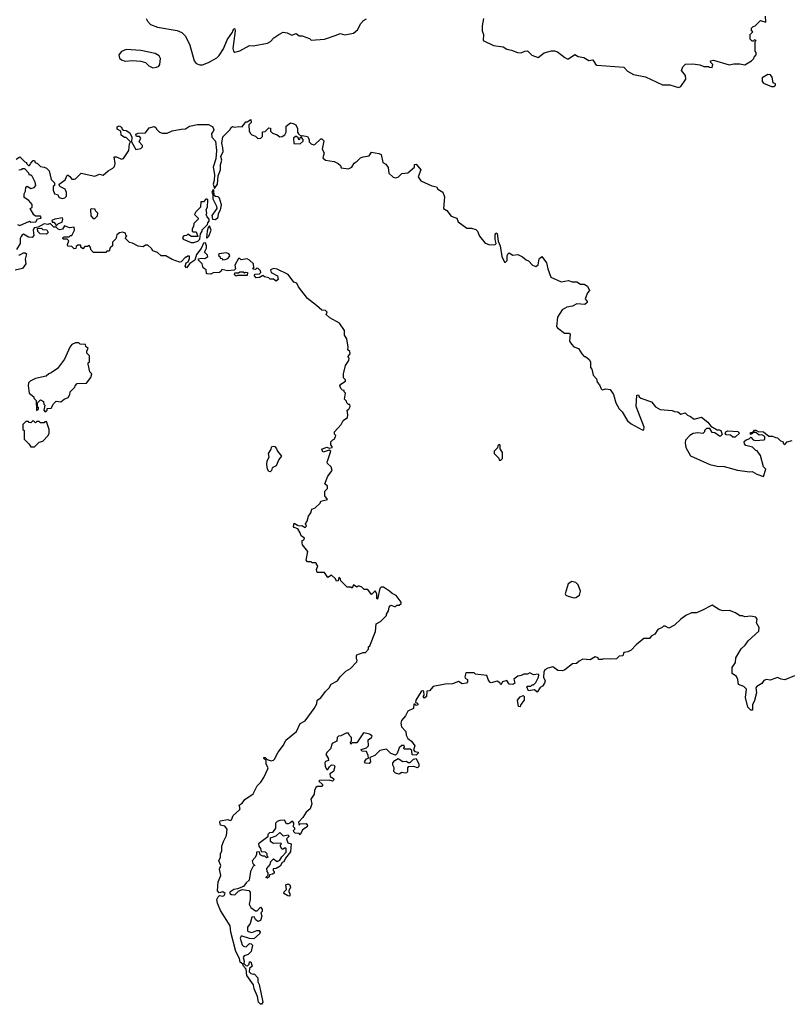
# Model space of a CAD drawing. Extents: x 2604950 to 2749250, y 940531 to 1028284.
# Tile 203 of 220: x 2681943 to 2688305, y 1014737 to 1022886. Entities that reach past the tile are written whole.
import ezdxf

# ---------------------------------------------------------------- set-up
doc = ezdxf.new("R2010")
doc.units = 0

msp = doc.modelspace()

# ---------------------------------------------------------------- linework, layer by layer
at = {"layer": '0CON05XD'}
for points in [[(2682991.2, 1022895), (2683000, 1022875), (2683026.4, 1022846.4), (2683085, 1022823.3), (2683246.7, 1022796.7), (2683285, 1022780), (2683315, 1022750), (2683352.5, 1022675), (2683387.5, 1022545), (2683405, 1022522.5), (2683435, 1022513.3), (2683455, 1022513.3), (2683505, 1022533.3), (2683575, 1022571.2), (2683595, 1022590.8), (2683628.9, 1022645), (2683661.5, 1022718.5), (2683705.8, 1022784.2), (2683715, 1022813.3), (2683725, 1022810), (2683727.5, 1022795), (2683707.9, 1022647.9), (2683713.8, 1022625), (2683725, 1022618.8), (2683765, 1022628.8), (2683845, 1022673.3), (2683875, 1022668.8), (2683995, 1022691.2), (2684020, 1022705), (2684047.5, 1022735), (2684087.5, 1022765), (2684125, 1022783.3), (2684156.4, 1022776.4), (2684195, 1022757.5), (2684231.7, 1022771.7), (2684255, 1022752.5), (2684281.7, 1022751.7), (2684341.7, 1022731.7), (2684355, 1022717.5), (2684465, 1022724.5), (2684562.2, 1022757.8), (2684595, 1022772.5), (2684635, 1022761.4), (2684706.7, 1022775), (2684738.8, 1022801.2), (2684765.9, 1022854.1), (2684789.5, 1022880.5), (2684815, 1022893.8)], [(2685781.2, 1022895), (2685770, 1022835), (2685770, 1022795), (2685782.5, 1022765), (2685780, 1022715), (2685865, 1022672), (2685945, 1022662.5), (2685975, 1022642), (2686013.9, 1022633.9), (2686063.6, 1022613.6), (2686095, 1022612.5), (2686123, 1022627), (2686145, 1022630), (2686183, 1022593), (2686235, 1022572.5), (2686285, 1022613.3), (2686345, 1022630), (2686369.3, 1022629.3), (2686395, 1022620), (2686455, 1022572.5), (2686475, 1022563.3), (2686485, 1022563.3), (2686539.3, 1022599.3), (2686565, 1022582.5), (2686612.5, 1022572.5), (2686655, 1022547.5), (2686687.5, 1022555), (2686709.5, 1022519.5), (2686721.2, 1022511.2), (2686943, 1022493), (2686975, 1022460), (2687025, 1022433.8), (2687123.9, 1022413.9), (2687265, 1022346.7), (2687325, 1022346.7), (2687395.8, 1022324.2), (2687415, 1022333.8), (2687458, 1022395), (2687453.8, 1022425), (2687420, 1022465), (2687433, 1022497), (2687453, 1022517), (2687515, 1022520), (2687571.7, 1022511.7), (2687605, 1022500), (2687645, 1022500), (2687653, 1022493), (2687675, 1022490), (2687680, 1022515), (2687663, 1022533), (2687660, 1022545), (2687685, 1022552.5), (2687815, 1022512.5), (2687855, 1022520), (2687905, 1022520), (2687945, 1022512.5), (2688000, 1022545), (2688020, 1022565), (2688023, 1022577), (2688040, 1022595), (2688040, 1022615), (2688030, 1022625), (2688030, 1022705), (2688040, 1022715), (2688025, 1022720), (2688015, 1022710), (2688005, 1022710), (2687990, 1022725), (2687990, 1022765), (2688010, 1022785), (2688000, 1022795), (2688000, 1022815), (2688015, 1022830), (2688030, 1022835), (2688075, 1022880), (2688120, 1022865), (2688116.7, 1022915)], [(2683045, 1022487.5), (2683075, 1022492.5), (2683095, 1022502.5), (2683102.5, 1022515), (2683107.5, 1022565), (2683096.4, 1022586.4), (2683065, 1022607.5), (2682945, 1022632.5), (2682825, 1022640), (2682785, 1022622.5), (2682763.6, 1022596.4), (2682769.3, 1022569.3), (2682785, 1022553.3), (2682815, 1022543.8), (2682875, 1022550), (2682945, 1022543.3), (2682985, 1022532.5), (2683012.5, 1022505), (2683045, 1022487.5)], [(2688185, 1022333.3), (2688200, 1022345), (2688200, 1022355), (2688180, 1022365), (2688171.7, 1022411.7), (2688158.8, 1022428.8), (2688135, 1022432.5), (2688090, 1022405), (2688087.5, 1022375), (2688100.7, 1022360.7), (2688165, 1022333.3), (2688185, 1022333.3)], [(2681915, 1021733.3), (2681945, 1021750), (2681985, 1021710), (2682000, 1021705), (2682000, 1021695), (2682015, 1021680), (2682025, 1021680), (2682035, 1021700), (2682055, 1021720), (2682065, 1021720), (2682070, 1021705), (2682090, 1021695), (2682115, 1021670), (2682147, 1021667), (2682165, 1021657.5), (2682186.7, 1021635), (2682203, 1021563), (2682230, 1021535), (2682230, 1021515), (2682220, 1021505), (2682220, 1021475), (2682230, 1021445), (2682255, 1021440), (2682270, 1021415), (2682295, 1021407.5), (2682317, 1021413), (2682330, 1021425), (2682330, 1021455), (2682320, 1021485), (2682281.7, 1021501.7), (2682271.7, 1021511.7), (2682270, 1021525), (2682319.3, 1021560.7), (2682335, 1021600), (2682345, 1021600), (2682359.3, 1021589.3), (2682375, 1021567.5), (2682395, 1021566.2), (2682405, 1021568.8), (2682453.3, 1021616.7), (2682565, 1021592.5), (2682605, 1021607.5), (2682635, 1021600), (2682675, 1021636.7), (2682713.6, 1021656.4), (2682728.3, 1021671.7), (2682732.5, 1021695), (2682725, 1021750), (2682745, 1021750), (2682785, 1021733.3), (2682803, 1021737), (2682845.9, 1021804.1), (2682850.7, 1021859.3), (2682860, 1021875), (2682825, 1021910), (2682811.7, 1021911.7), (2682781.7, 1021931.7), (2682780, 1021965), (2682750.7, 1021980.7), (2682750, 1022000), (2682767, 1022007), (2682786.7, 1021996.7), (2682791.7, 1021981.7), (2682802.5, 1021972.5), (2682825, 1021970), (2682855, 1021950), (2682872.5, 1021915), (2682867.5, 1021875), (2682905, 1021812.5), (2682945, 1021820), (2682960, 1021835), (2682960, 1021845), (2682933.3, 1021875), (2682947, 1021907), (2682935, 1021920), (2682910.7, 1021920.7), (2682905, 1021940), (2682925, 1021947.5), (2682985, 1021950), (2683015, 1021992.5), (2683055, 1022002.5), (2683070, 1021995), (2683075, 1021980), (2683100, 1021955), (2683125, 1021947.5), (2683165, 1021947.5), (2683205, 1021966.7), (2683278.3, 1021981.7), (2683315, 1021982.5), (2683350, 1022005), (2683415, 1022020), (2683505, 1022020), (2683535, 1022002.5), (2683545, 1021992.5), (2683548.8, 1021975), (2683545, 1021960), (2683530, 1021945), (2683533.6, 1021913.6), (2683565, 1021880), (2683572.9, 1021805), (2683567.8, 1021735), (2683543.8, 1021665), (2683556, 1021605), (2683553.8, 1021555), (2683544, 1021525), (2683555, 1021490), (2683580, 1021525), (2683586.2, 1021595), (2683604, 1021645), (2683605.8, 1021685), (2683616.2, 1021725), (2683607.5, 1021755), (2683626.2, 1021795), (2683625.9, 1021825.9), (2683616.2, 1021865), (2683623.3, 1021916.7), (2683682.5, 1021975), (2683692.5, 1021995), (2683705, 1022002.5), (2683725, 1021997.5), (2683755, 1022003.3), (2683785, 1022000), (2683815, 1022040), (2683825, 1022040), (2683855, 1022060), (2683860, 1022035), (2683840, 1022015), (2683842.5, 1021965), (2683852.5, 1021945), (2683863.9, 1021933.9), (2683893.6, 1021923.6), (2683915, 1021902.5), (2683940, 1021905), (2683951.7, 1021918.3), (2683951.7, 1021958.3), (2683975, 1021960), (2684005, 1021990), (2684018.3, 1021988.3), (2684020, 1021965), (2684036.4, 1021946.4), (2684073.6, 1021933.6), (2684095, 1021917.5), (2684115, 1021920), (2684136.4, 1021933.6), (2684147.5, 1021955), (2684150, 1022005), (2684185, 1022032.5), (2684207, 1022027), (2684227.5, 1022015), (2684242.5, 1021985), (2684242.5, 1021955), (2684251.7, 1021941.7), (2684275, 1021920), (2684282.5, 1021927.5), (2684325, 1021920), (2684340, 1021895), (2684340, 1021875), (2684355, 1021860), (2684375, 1021850), (2684387, 1021853), (2684435, 1021900), (2684445, 1021900), (2684460, 1021885), (2684447.5, 1021815), (2684462.5, 1021785), (2684453.6, 1021743.6), (2684473, 1021723), (2684545, 1021712.5), (2684580, 1021695), (2684598.3, 1021678.3), (2684605, 1021660), (2684665, 1021652.5), (2684692.5, 1021665), (2684710.5, 1021699.5), (2684737.5, 1021715), (2684765, 1021742.5), (2684785, 1021752.5), (2684835, 1021760), (2684855, 1021790), (2684915, 1021780), (2684935, 1021770), (2684950, 1021705), (2684975, 1021690), (2684991.7, 1021661.7), (2684997.5, 1021615), (2685035, 1021583.3), (2685055, 1021577.5), (2685075, 1021582.5), (2685105, 1021612.5), (2685155, 1021620), (2685210, 1021665), (2685211.7, 1021688.3), (2685225, 1021690), (2685262.5, 1021645), (2685242.5, 1021585), (2685264, 1021554), (2685355, 1021510), (2685393, 1021503), (2685403.6, 1021483.6), (2685445, 1021460), (2685459.3, 1021419.3), (2685450, 1021325), (2685477.7, 1021307.7), (2685515, 1021260), (2685560, 1021245), (2685573.6, 1021213.6), (2685645, 1021160), (2685681.7, 1021161.7), (2685719.3, 1021149.3), (2685732.5, 1021135), (2685750, 1021095), (2685795, 1021037.5), (2685835, 1021023.3), (2685880, 1021025), (2685887.5, 1021035), (2685878, 1021068), (2685878.6, 1021105), (2685885, 1021123.3), (2685895, 1021116.7), (2685903.3, 1021053.3), (2685920, 1021015), (2685935, 1020927.5), (2685955, 1020878.8), (2685965, 1020878.8), (2685977.1, 1020892.9), (2685976.7, 1020935), (2685985, 1020952.5), (2685995, 1020957.5), (2686025, 1020937.5), (2686065, 1020942.5), (2686105, 1020922.5), (2686135, 1020897.5), (2686155, 1020890), (2686187.5, 1020855), (2686215, 1020843.3), (2686233.6, 1020856.4), (2686241.7, 1020908.3), (2686265, 1020927.5), (2686303.8, 1020875), (2686313.6, 1020823.6), (2686340, 1020755), (2686425, 1020717.5), (2686485, 1020728.8), (2686515, 1020717.5), (2686555, 1020717.5), (2686585, 1020697.5), (2686615, 1020697.5), (2686641.7, 1020681.7), (2686660, 1020645), (2686642.5, 1020625), (2686622.5, 1020575), (2686640, 1020555)], [(2684265, 1021860), (2684288.3, 1021881.7), (2684290, 1021895), (2684278.3, 1021908.3), (2684265, 1021910), (2684255, 1021890), (2684248.3, 1021908.3), (2684235, 1021920), (2684225, 1021920), (2684210, 1021905), (2684211.7, 1021861.7), (2684265, 1021860)], [(2681925, 1021192.5), (2681945, 1021182.5), (2682025, 1021217.5), (2682035, 1021210), (2682077, 1021213), (2682091.7, 1021238.3), (2682120, 1021245), (2682115, 1021260), (2682075, 1021260), (2682060.7, 1021270.7), (2682030, 1021325), (2682047, 1021333), (2682046.1, 1021356.1), (2682019.3, 1021389.3), (2681980, 1021415), (2681980, 1021445), (2681991.7, 1021468.3), (2681995, 1021500), (2682005, 1021507.5), (2682035, 1021490), (2682063.6, 1021496.4), (2682076.1, 1021513.9), (2682071.7, 1021541.7), (2682045, 1021590), (2682038.3, 1021598.3), (2682025, 1021600), (2682020, 1021615), (2681985, 1021652.5), (2681965, 1021652.5), (2681955, 1021643.3), (2681935, 1021640)], [(2683565, 1021232.5), (2683587, 1021253), (2683588.3, 1021281.7), (2683606.4, 1021313.6), (2683612.5, 1021355), (2683598.3, 1021408.3), (2683585, 1021420), (2683563, 1021423), (2683551.7, 1021431.7), (2683550, 1021475), (2683545, 1021480), (2683532.5, 1021455), (2683541.7, 1021441.7), (2683542.5, 1021405), (2683571.7, 1021341.7), (2683573.8, 1021325), (2683533.8, 1021265), (2683540, 1021235), (2683565, 1021232.5)], [(2683385, 1021042.5), (2683417, 1021053), (2683435, 1021070), (2683440, 1021115), (2683452.5, 1021135), (2683453, 1021147), (2683498.3, 1021191.7), (2683500, 1021205), (2683511.7, 1021218.3), (2683512.5, 1021235), (2683494.2, 1021254.2), (2683487.5, 1021275), (2683492.5, 1021285), (2683487.5, 1021315), (2683497.5, 1021335), (2683500, 1021395), (2683495, 1021400), (2683485, 1021400), (2683465, 1021380), (2683441.7, 1021378.3), (2683440, 1021335), (2683400, 1021295), (2683390, 1021275), (2683420, 1021245), (2683420, 1021235), (2683385, 1021200), (2683382.5, 1021175), (2683370, 1021155), (2683370, 1021135), (2683375, 1021130), (2683405, 1021130), (2683418.3, 1021091.7), (2683365, 1021092.5), (2683335, 1021110), (2683325, 1021100), (2683301.7, 1021098.3), (2683290, 1021085), (2683295, 1021070), (2683363, 1021043), (2683385, 1021042.5)], [(2682565, 1021240), (2682588.3, 1021261.7), (2682590, 1021285), (2682570, 1021305), (2682568.3, 1021318.3), (2682535, 1021320), (2682530, 1021315), (2682533, 1021263), (2682551.7, 1021241.7), (2682565, 1021240)], [(2684400.7, 1020520.7), (2684325, 1020577.5), (2684250, 1020675), (2684237.5, 1020705), (2684212.5, 1020715), (2684165, 1020777.5), (2684075, 1020822.5), (2684045, 1020827.5), (2684020, 1020815), (2684023.3, 1020793.3), (2684075.8, 1020765.8), (2684083, 1020737), (2684067, 1020723), (2684045, 1020737.5), (2684015, 1020740), (2684005, 1020750), (2683968.3, 1020758.3), (2683955, 1020770), (2683927, 1020753), (2683900.7, 1020750.7), (2683887.5, 1020765), (2683890.7, 1020779.3), (2683927, 1020783), (2683940, 1020795), (2683937, 1020807), (2683918.3, 1020828.3), (2683905, 1020830), (2683895, 1020820), (2683871.7, 1020821.7), (2683880, 1020835), (2683877.5, 1020865), (2683846.4, 1020896.4), (2683826.7, 1020906.7), (2683775, 1020900), (2683765, 1020910), (2683755, 1020910), (2683722.5, 1020855), (2683730, 1020825), (2683717.5, 1020812.5), (2683665, 1020807.5), (2683615, 1020820), (2683610, 1020805), (2683597, 1020793), (2683545, 1020790), (2683525, 1020780), (2683495, 1020782.5), (2683490, 1020785), (2683487, 1020817), (2683461.7, 1020831.7), (2683452.5, 1020865), (2683422.5, 1020895), (2683423.8, 1020906.2), (2683445, 1020912.5), (2683475, 1020910), (2683500, 1020925), (2683498.3, 1020938.3), (2683473.6, 1020963.6), (2683490, 1020995), (2683490, 1021015), (2683480, 1021040), (2683463.6, 1021036.4), (2683445, 1020992.5), (2683406.4, 1020943.6), (2683393.9, 1020896.1), (2683351.7, 1020868.3), (2683323, 1020833), (2683313.3, 1020845), (2683320, 1020875), (2683338.3, 1020881.7), (2683349.3, 1020909.3), (2683350, 1020930), (2683335, 1020930), (2683325, 1020920), (2683315, 1020920), (2683278.3, 1020881.7), (2683265, 1020880), (2683205, 1020902.5), (2683151.7, 1020931.7), (2683115, 1020932.5), (2683085, 1020960), (2683045, 1020972.5), (2683033, 1020993), (2683005, 1021020), (2682985, 1021020), (2682965, 1021007.5), (2682925, 1021011.2), (2682877, 1021037), (2682853, 1021043), (2682820, 1021075), (2682821.7, 1021088.3), (2682830, 1021095), (2682821.7, 1021101.7), (2682818.3, 1021118.3), (2682795, 1021127.5), (2682768.3, 1021121.7), (2682747.5, 1021105), (2682738.3, 1021071.7), (2682710, 1021045), (2682710, 1021015), (2682691.7, 1020998.3), (2682685, 1020970), (2682665, 1020970), (2682655, 1020960), (2682555, 1020960), (2682535, 1020980), (2682527, 1021007), (2682515, 1021020), (2682505, 1021010), (2682481.7, 1021008.3), (2682465, 1020990), (2682450, 1021005), (2682450, 1021020), (2682425, 1021020), (2682411.7, 1021008.3), (2682408.3, 1020991.7), (2682395, 1020990), (2682375, 1021010), (2682340.7, 1021010.7), (2682337.5, 1021025), (2682350, 1021055), (2682335, 1021070), (2682305, 1021070), (2682300, 1021075), (2682305, 1021090), (2682351.7, 1021088.3), (2682365, 1021100), (2682375, 1021100), (2682397, 1021143), (2682395, 1021170), (2682355, 1021162.5), (2682315, 1021180), (2682296.4, 1021153.6), (2682275, 1021147.5), (2682261.7, 1021151.7), (2682245, 1021170), (2682225, 1021170), (2682195, 1021200), (2682175, 1021192.5), (2682145, 1021197.5), (2682095, 1021170), (2682062.5, 1021165), (2682053.3, 1021145), (2682059.3, 1021100.7), (2682046, 1021084), (2682015, 1021086.7), (2681975, 1021110), (2681964.1, 1021105.9), (2681955, 1021092.5), (2681946.7, 1021075), (2681946.4, 1021033.6), (2681917.5, 1020985)], [(2682245, 1021180), (2682265, 1021200), (2682295, 1021210), (2682300, 1021235), (2682296.1, 1021246.1), (2682233.9, 1021236.1), (2682210, 1021225), (2682211.7, 1021211.7), (2682225, 1021210), (2682240, 1021195), (2682245, 1021180)], [(2683495, 1021080), (2683510, 1021095), (2683527.5, 1021145), (2683515, 1021180), (2683503, 1021167), (2683493.6, 1021136.4), (2683490, 1021080), (2683495, 1021080)], [(2682165, 1021110), (2682113, 1021113), (2682093, 1021133), (2682091.7, 1021158.3), (2682125, 1021160), (2682135, 1021150), (2682167, 1021147), (2682180, 1021125), (2682165, 1021110)], [(2681935, 1020940), (2681945, 1020940), (2681975, 1020957.5), (2681987.5, 1020957.5), (2681998.3, 1020948.3), (2681987.5, 1020905), (2681993.3, 1020865), (2681965, 1020827.5), (2681906.4, 1020813.6)], [(2683625, 1020900), (2683645, 1020902.5), (2683665, 1020910), (2683680, 1020925), (2683682.5, 1020935), (2683675, 1020947.5), (2683655, 1020956.7), (2683591.7, 1020948.3), (2683590, 1020935), (2683600, 1020925), (2683601.7, 1020911.7), (2683615, 1020910), (2683625, 1020900)], [(2683735, 1020762.5), (2683720, 1020775), (2683725, 1020790), (2683755, 1020790), (2683765, 1020800), (2683791.7, 1020798.3), (2683805, 1020790), (2683815, 1020797.5), (2683830, 1020795), (2683825, 1020770), (2683745, 1020770), (2683735, 1020762.5)], [(2685628.3, 1017448.3), (2685630, 1017435), (2685650, 1017425), (2685650, 1017405), (2685640, 1017395), (2685605, 1017390), (2685575, 1017407.5), (2685525, 1017390), (2685465, 1017385.8), (2685365, 1017366.2), (2685335, 1017330), (2685311.7, 1017328.3), (2685310, 1017285), (2685295, 1017270), (2685282.5, 1017285), (2685290, 1017295), (2685288.3, 1017328.3), (2685275, 1017332.5), (2685265, 1017326.7), (2685223.3, 1017255), (2685220, 1017235), (2685235, 1017230), (2685237.5, 1017215), (2685225, 1017210), (2685215, 1017220), (2685205, 1017220), (2685202.5, 1017185), (2685155, 1017162.5), (2685136.7, 1017125), (2685103.3, 1017085), (2685098.8, 1017065), (2685103, 1017033), (2685140, 1016995), (2685143.3, 1016965), (2685155, 1016937.5), (2685186, 1016916), (2685212.5, 1016875), (2685201.7, 1016841.7), (2685215, 1016830), (2685240, 1016825), (2685240, 1016815), (2685225, 1016800), (2685191.7, 1016801.7), (2685188.3, 1016838.3), (2685175, 1016847.5), (2685128.3, 1016848.3), (2685120, 1016855), (2685127.5, 1016865), (2685125, 1016880), (2685105, 1016880), (2685085, 1016860), (2685066.7, 1016813.3), (2685055, 1016800), (2685013.9, 1016813.9), (2684979.3, 1016849.3), (2684925, 1016836.7), (2684883.6, 1016796.4), (2684841.7, 1016778.3), (2684847.5, 1016745), (2684835, 1016730), (2684805, 1016732.5), (2684797.5, 1016745), (2684815, 1016767.5), (2684830, 1016775), (2684827.5, 1016795), (2684815, 1016830), (2684775, 1016832.5), (2684770, 1016845), (2684815, 1016860), (2684830, 1016875), (2684827.5, 1016925), (2684856.2, 1016943.8), (2684860, 1016955), (2684845, 1016970), (2684830, 1016975), (2684790, 1016985), (2684735, 1016900), (2684695, 1016900), (2684685, 1016890), (2684680, 1016905), (2684690, 1016915), (2684690, 1016945), (2684671.7, 1016961.7), (2684665, 1016980), (2684645, 1016980), (2684601.7, 1016958.3), (2684583, 1016957), (2684570, 1016945), (2684567.5, 1016915), (2684530, 1016895), (2684515, 1016850), (2684487.5, 1016825), (2684477.5, 1016805), (2684497.5, 1016775), (2684500, 1016755), (2684473.3, 1016746.7), (2684467.5, 1016735), (2684472.5, 1016705), (2684485, 1016680), (2684495, 1016680), (2684507, 1016703), (2684525, 1016720), (2684547, 1016717), (2684552.5, 1016705), (2684540, 1016665), (2684510, 1016645), (2684513, 1016623), (2684540, 1016605), (2684542.5, 1016595), (2684533, 1016583), (2684505, 1016592.5), (2684425, 1016590), (2684420, 1016585), (2684450, 1016555), (2684450, 1016545), (2684445, 1016540), (2684405, 1016540), (2684395, 1016530), (2684383, 1016507), (2684380, 1016475), (2684352.5, 1016435), (2684360, 1016395), (2684347.5, 1016355), (2684315, 1016327.5), (2684286.4, 1016283.6), (2684250, 1016245), (2684255, 1016220), (2684265, 1016230), (2684315, 1016232.5), (2684326.4, 1016216.4), (2684322.5, 1016205), (2684285, 1016180), (2684265, 1016140), (2684255, 1016150), (2684223, 1016153), (2684213, 1016163), (2684210, 1016175), (2684220, 1016185), (2684220, 1016195), (2684210, 1016205), (2684212.5, 1016235), (2684205, 1016250), (2684195, 1016250), (2684180, 1016235), (2684165, 1016230), (2684151.7, 1016231.7), (2684135, 1016260), (2684095, 1016257.5), (2684075, 1016250), (2684060, 1016235), (2684060, 1016195), (2684035, 1016160), (2684010, 1016155), (2683998.3, 1016141.7), (2683998.3, 1016121.7), (2683920, 1016065), (2683922.5, 1016045), (2683937, 1016027), (2683941.7, 1016001.7), (2683975, 1016000), (2683990, 1015985), (2683990, 1015965), (2684000, 1015955), (2683985, 1015950), (2683971.7, 1015961.7), (2683955, 1015962.5), (2683933.3, 1015973.3), (2683928.3, 1015998.3), (2683903.6, 1015996.4), (2683902.5, 1015975), (2683890.7, 1015949.3), (2683867.5, 1015925), (2683873, 1015903), (2683890, 1015885), (2683875, 1015880), (2683854.1, 1015835.9), (2683842.5, 1015765), (2683817, 1015743), (2683795, 1015712.5), (2683747, 1015693), (2683715, 1015687.5), (2683683.3, 1015665), (2683683.8, 1015655), (2683695, 1015646.7), (2683725, 1015643.3), (2683755, 1015672.5), (2683785, 1015687.5), (2683840, 1015680), (2683850, 1015665), (2683850, 1015605), (2683842.5, 1015565), (2683857, 1015537), (2683895, 1015510), (2683908.3, 1015511.7), (2683935, 1015540), (2683950, 1015525), (2683950, 1015505), (2683940, 1015495), (2683946.7, 1015465), (2683935, 1015430), (2683913, 1015423), (2683895, 1015440), (2683885, 1015460), (2683865, 1015457.5), (2683850, 1015405), (2683830, 1015375), (2683830, 1015345), (2683835, 1015340), (2683865, 1015330), (2683905, 1015347.5), (2683925, 1015347.5), (2683932.5, 1015335), (2683929.3, 1015320.7), (2683881.7, 1015278.3), (2683845, 1015280), (2683785, 1015300), (2683775, 1015300), (2683767.5, 1015285), (2683785, 1015230), (2683795, 1015217.5), (2683817, 1015213), (2683845, 1015240), (2683858.3, 1015238.3), (2683870, 1015225), (2683860, 1015175), (2683835, 1015150), (2683801.7, 1015138.3), (2683793.3, 1015125), (2683801.2, 1015095), (2683797.5, 1015075), (2683815, 1015057.5), (2683830, 1015055), (2683841.7, 1015068.3), (2683845, 1015087.5), (2683857, 1015087), (2683867.5, 1015052.5), (2683846.4, 1015033.6), (2683841.2, 1015005), (2683855, 1014991.2), (2683875, 1014987.5), (2683885, 1014990), (2683913.3, 1014955), (2683913.6, 1014923.6), (2683925, 1014900), (2683956.2, 1014755), (2683945, 1014736.7), (2683935, 1014738.8), (2683918.8, 1014755), (2683910.5, 1014800.5), (2683884.3, 1014864.3), (2683877.7, 1014897.7), (2683823.8, 1014975), (2683817.5, 1015027.5), (2683795, 1015052.5), (2683789.3, 1015069.3), (2683768, 1015085), (2683762, 1015115), (2683732.5, 1015175), (2683690, 1015335), (2683685.8, 1015385.8), (2683605, 1015512.5), (2683580, 1015575), (2683576.1, 1015603.9), (2683585, 1015626.7), (2683597, 1015637), (2683625, 1015632.5), (2683635, 1015637.5), (2683642.5, 1015655), (2683625, 1015667.5), (2683595, 1015660), (2683580, 1015675), (2683585, 1015750), (2683606.7, 1015803.3), (2683596.9, 1015855), (2683608.6, 1015885), (2683592.5, 1015925), (2683606, 1015955), (2683606.2, 1015985), (2683617.1, 1016002.9), (2683616.2, 1016045), (2683628.8, 1016085), (2683655.8, 1016135), (2683660, 1016185), (2683642.3, 1016212.3), (2683605, 1016220), (2683600, 1016245), (2683603.8, 1016255), (2683665, 1016266.7), (2683685, 1016257.5), (2683695, 1016262.5), (2683710.8, 1016299.2), (2683762.5, 1016345), (2683767.5, 1016355), (2683760, 1016385), (2683785, 1016402.5), (2683807, 1016433), (2683875, 1016480), (2683908.8, 1016545), (2683938, 1016575), (2683963.8, 1016615), (2683996.2, 1016685), (2683998.8, 1016695), (2683983.8, 1016725), (2683982.5, 1016755), (2683965, 1016770), (2683965, 1016780), (2683975, 1016780), (2683992.5, 1016762.5), (2684025, 1016753.3), (2684043.9, 1016756.1), (2684053.3, 1016765), (2684083.8, 1016825), (2684127.1, 1016882.9), (2684147, 1016923), (2684233.9, 1016996.1), (2684265, 1017060), (2684305, 1017083.3), (2684381.2, 1017185), (2684401.2, 1017225), (2684405.9, 1017254.1), (2684435.9, 1017274.1), (2684475, 1017326.7), (2684504.1, 1017355.9), (2684522.3, 1017387.7), (2684572.5, 1017415), (2684595, 1017447.5), (2684642.5, 1017495), (2684682.5, 1017515), (2684735, 1017570), (2684737.5, 1017585), (2684730, 1017595), (2684730, 1017625), (2684735, 1017630), (2684785, 1017650), (2684805, 1017650), (2684830, 1017675), (2684830, 1017695), (2684840, 1017705), (2684887, 1017823), (2684893, 1017887), (2684930, 1017905), (2684980, 1017955), (2684980, 1017965), (2684997, 1017993), (2685000, 1018025), (2685015, 1018040), (2685045, 1018030), (2685055, 1018030), (2685065, 1018040), (2685085, 1018040), (2685100, 1018055), (2685100, 1018065), (2685059.3, 1018119.3), (2685025, 1018137.5), (2685005, 1018157.5), (2684955, 1018190), (2684935, 1018190), (2684923, 1018177), (2684905, 1018090), (2684900, 1018095), (2684900, 1018135), (2684885, 1018160), (2684855, 1018130), (2684825, 1018170), (2684795, 1018170), (2684775, 1018190), (2684757, 1018197), (2684743, 1018197), (2684735, 1018190), (2684705, 1018210), (2684695, 1018180), (2684685, 1018190), (2684655, 1018190), (2684601.7, 1018241.7), (2684598.3, 1018258.3), (2684585, 1018270), (2684578.3, 1018241.7), (2684565, 1018240), (2684558.3, 1018258.3), (2684525, 1018290), (2684495, 1018270), (2684465, 1018310), (2684405, 1018310), (2684400, 1018335), (2684410, 1018365), (2684400, 1018375), (2684400, 1018385), (2684395, 1018390), (2684365, 1018390), (2684355, 1018400), (2684325, 1018400), (2684313, 1018413), (2684327.5, 1018485), (2684285, 1018540), (2684280, 1018555), (2684280, 1018575), (2684295, 1018580), (2684300, 1018595), (2684272.5, 1018615), (2684265, 1018640), (2684245, 1018672.5), (2684215, 1018682.5), (2684210.7, 1018690.7), (2684215, 1018720), (2684243.6, 1018703.6), (2684257, 1018697), (2684279.3, 1018699.3), (2684305, 1018682.5), (2684310, 1018685), (2684316.7, 1018695), (2684310, 1018715), (2684322.5, 1018735), (2684333, 1018777), (2684352.5, 1018805), (2684360, 1018835), (2684390, 1018845), (2684430, 1018885), (2684435, 1018900), (2684490, 1018915), (2684470, 1018945), (2684470, 1018985), (2684490, 1019005), (2684490, 1019025), (2684470, 1019045), (2684493, 1019107), (2684530, 1019155), (2684520, 1019185), (2684491.7, 1019211.7), (2684487.5, 1019225), (2684517.5, 1019315), (2684505, 1019322.5), (2684455, 1019307.5), (2684443.3, 1019325), (2684450, 1019335), (2684485, 1019347.5), (2684505, 1019340), (2684530, 1019345), (2684530, 1019355), (2684518.3, 1019368.3), (2684518.3, 1019391.7), (2684535, 1019410), (2684546.4, 1019413.6), (2684557, 1019433), (2684560, 1019445), (2684550, 1019455), (2684550, 1019475), (2684603, 1019537), (2684620.7, 1019569.3), (2684656.7, 1019595), (2684660, 1019615), (2684652.5, 1019655), (2684666.4, 1019663.6), (2684677.5, 1019685), (2684675, 1019700), (2684665, 1019700), (2684650, 1019715), (2684648.3, 1019728.3), (2684632.5, 1019745), (2684640, 1019795), (2684630, 1019805), (2684628.3, 1019818.3), (2684615, 1019820), (2684600, 1019835), (2684592.5, 1019855), (2684600.7, 1019869.3), (2684640, 1019895), (2684640, 1019905), (2684623, 1019923), (2684622.5, 1019955), (2684640, 1020025), (2684667.5, 1020065), (2684670, 1020085), (2684660, 1020095), (2684678.8, 1020121.2), (2684675, 1020140), (2684660, 1020155), (2684662.5, 1020175), (2684650, 1020245), (2684632.5, 1020275), (2684632.5, 1020315), (2684590, 1020375), (2684509.3, 1020419.3), (2684480, 1020445), (2684487.5, 1020465), (2684475, 1020480), (2684445, 1020482.5), (2684400.7, 1020520.7)], [(2686640, 1020555), (2686640, 1020545), (2686621.7, 1020528.3), (2686555, 1020533.3), (2686520, 1020515), (2686472.3, 1020507.7), (2686432.5, 1020485), (2686393.8, 1020425), (2686386.4, 1020346.4), (2686393.3, 1020335), (2686453, 1020293), (2686491.7, 1020291.7), (2686500, 1020285), (2686493.6, 1020226.4), (2686509.5, 1020199.5), (2686529.3, 1020179.3), (2686567.5, 1020165), (2686595, 1020120), (2686615, 1020100), (2686625, 1020100), (2686656.7, 1020075), (2686666.7, 1020055), (2686668.3, 1020008.3), (2686677.5, 1019995), (2686690, 1019945), (2686717.5, 1019915), (2686722.5, 1019885), (2686743.6, 1019863.6), (2686755, 1019830), (2686765, 1019822.5), (2686795, 1019830), (2686830, 1019825), (2686857.5, 1019785), (2686876.7, 1019715), (2686903.8, 1019665), (2686930.7, 1019640.7), (2686973.3, 1019565), (2687005, 1019540), (2687095, 1019492.5), (2687108.3, 1019491.7), (2687112.5, 1019515), (2687046.7, 1019685), (2687051.7, 1019778.3), (2687065, 1019780), (2687070, 1019765), (2687083, 1019753), (2687173.6, 1019723.6), (2687205, 1019682.5), (2687245, 1019660), (2687343, 1019653), (2687363.3, 1019643.3), (2687391.7, 1019641.7), (2687415, 1019622.5), (2687451.7, 1019631.7), (2687471.7, 1019611.7), (2687495, 1019603.3), (2687525, 1019580), (2687587, 1019597), (2687640, 1019555), (2687663.3, 1019523.3), (2687715, 1019492.5), (2687735, 1019492.5), (2687747.5, 1019485), (2687757, 1019453), (2687745, 1019440), (2687735, 1019440), (2687697, 1019467), (2687675, 1019470), (2687655, 1019502.5), (2687627.5, 1019502.5), (2687610, 1019485), (2687610, 1019475), (2687598.3, 1019461.7), (2687555, 1019467.5), (2687518.3, 1019461.7), (2687490, 1019445), (2687453.3, 1019405), (2687450, 1019385), (2687457.5, 1019345), (2687495, 1019277.5), (2687654.3, 1019204.3), (2687715, 1019190.6), (2687775, 1019187.1), (2687885, 1019157.1), (2687985, 1019143.8), (2688006.4, 1019146.4), (2688045, 1019123.8), (2688100, 1019105), (2688120, 1019165), (2688100, 1019185), (2688075, 1019280), (2688048.3, 1019318.3), (2688035, 1019320), (2688008.3, 1019348.3), (2687953, 1019363), (2687942.5, 1019375), (2687940, 1019395), (2687955, 1019410), (2687981.7, 1019418.3), (2687995, 1019430), (2688015, 1019410), (2688035, 1019402.5), (2688101.7, 1019408.3), (2688110, 1019415), (2688110, 1019435), (2688103, 1019443), (2688085, 1019450), (2688065, 1019447.5), (2688035, 1019470), (2688010, 1019470), (2688008.3, 1019461.7), (2687991.7, 1019451.7), (2687991.7, 1019468.3), (2688010, 1019470), (2688025, 1019490), (2688035, 1019490), (2688055, 1019477.5), (2688100, 1019475), (2688145, 1019440), (2688175, 1019440), (2688198.3, 1019428.3), (2688216.7, 1019426.7), (2688241.7, 1019401.7), (2688260, 1019395), (2688261.7, 1019381.7), (2688275, 1019370), (2688296.4, 1019393.6), (2688336.7, 1019403.3)], [(2682155, 1019640), (2682170, 1019655), (2682171.7, 1019668.3), (2682205, 1019670), (2682223, 1019707), (2682245, 1019730), (2682285, 1019722.5), (2682310, 1019745), (2682345, 1019760), (2682357, 1019783), (2682360, 1019805), (2682400, 1019845), (2682403, 1019857), (2682420, 1019875), (2682495, 1019876.7), (2682533.3, 1019925), (2682540, 1019955), (2682523, 1019973), (2682510, 1020035), (2682510, 1020045), (2682520, 1020055), (2682520, 1020105), (2682500, 1020125), (2682500, 1020145), (2682510, 1020165), (2682491.7, 1020181.7), (2682488.3, 1020198.3), (2682445, 1020200), (2682431.7, 1020211.7), (2682405, 1020212.5), (2682375, 1020197.5), (2682357.5, 1020175), (2682314.1, 1020075.9), (2682255, 1020000), (2682205, 1019963.3), (2682183.9, 1019956.1), (2682163.6, 1019936.4), (2682075, 1019916.7), (2682030, 1019895), (2682015, 1019880), (2682012.5, 1019855), (2682022.5, 1019795), (2682060, 1019765), (2682060, 1019755), (2682080, 1019735), (2682081.7, 1019651.7), (2682100, 1019665), (2682100, 1019675), (2682090, 1019685), (2682090, 1019715), (2682115, 1019740), (2682140, 1019725), (2682143, 1019703), (2682150, 1019695), (2682142.5, 1019655), (2682155, 1019640)], [(2682065, 1019350), (2682105, 1019390), (2682135, 1019397.5), (2682178.8, 1019445), (2682186.2, 1019465), (2682186.7, 1019495), (2682165, 1019560), (2682151.7, 1019558.3), (2682145, 1019550), (2682115, 1019550), (2682105, 1019560), (2682085, 1019560), (2682075, 1019550), (2682055, 1019570), (2682035, 1019550), (2682021.7, 1019551.7), (2682015, 1019560), (2681995, 1019560), (2681970, 1019535), (2681970, 1019495), (2681980, 1019485), (2681980, 1019415), (2682020, 1019375), (2682035, 1019350), (2682065, 1019350)], [(2687865, 1019430), (2687845, 1019430), (2687827, 1019447), (2687791.2, 1019451.2), (2687782.5, 1019465), (2687787.5, 1019475), (2687805, 1019483.3), (2687887, 1019477), (2687900, 1019465), (2687865, 1019430)], [(2684015, 1019143.3), (2684005, 1019147.5), (2683993.3, 1019165), (2683987.5, 1019205), (2683992.5, 1019235), (2684007.5, 1019265), (2684003, 1019297), (2684022.5, 1019325), (2684030, 1019355), (2684043, 1019357), (2684055, 1019352.5), (2684070, 1019335), (2684077.5, 1019315), (2684110, 1019275), (2684086.7, 1019245), (2684066.7, 1019195), (2684032, 1019178), (2684026.2, 1019155), (2684015, 1019143.3)], [(2685925, 1019240), (2685940, 1019255), (2685940, 1019305), (2685920, 1019335), (2685920, 1019365), (2685915, 1019370), (2685901.7, 1019358.3), (2685898.3, 1019341.7), (2685870, 1019315), (2685870, 1019295), (2685908.3, 1019258.3), (2685911.7, 1019241.7), (2685925, 1019240)], [(2686530.7, 1018100.7), (2686545, 1018102.5), (2686576.4, 1018123.6), (2686586.1, 1018156.1), (2686565, 1018207.5), (2686545, 1018227.5), (2686512.5, 1018237.5), (2686481.7, 1018218.3), (2686457.5, 1018135), (2686463.6, 1018123.6), (2686483.6, 1018113.6), (2686530.7, 1018100.7)], [(2688356.2, 1017456.2), (2688275, 1017422.5), (2688245, 1017427.5), (2688215, 1017442.5), (2688155, 1017420), (2688123.6, 1017426.4), (2688103.6, 1017416.4), (2688085, 1017392.5), (2688045, 1017367.5), (2688037.5, 1017355), (2688042.5, 1017315), (2688025, 1017250), (2688007.5, 1017215), (2688008.3, 1017171.7), (2687995, 1017170), (2687970, 1017195), (2687950, 1017275), (2687960, 1017345), (2687937, 1017367), (2687892.5, 1017385), (2687887.5, 1017425), (2687875, 1017450), (2687840, 1017475), (2687840, 1017525), (2687867.5, 1017565), (2687870, 1017605), (2687915, 1017680), (2687949.3, 1017710.7), (2687973.6, 1017746.4), (2688060, 1017825), (2688062.5, 1017855), (2688042.5, 1017895), (2688047.5, 1017925), (2688035, 1017940), (2687995, 1017950), (2687945, 1017942.5), (2687925, 1017952.5), (2687903, 1017953), (2687867, 1017977), (2687817, 1017997), (2687765, 1017992.5), (2687735, 1018002.5), (2687675, 1018040), (2687590, 1017995), (2687545, 1017977.5), (2687505, 1017978), (2687456.7, 1017955), (2687414.2, 1017925.8), (2687362.5, 1017875), (2687315, 1017850), (2687285, 1017867.5), (2687273, 1017867), (2687260, 1017855), (2687225, 1017840), (2687199.3, 1017800.7), (2687170, 1017785), (2687156.1, 1017763.9), (2687110, 1017765), (2687047, 1017713), (2687005, 1017667.5), (2686977, 1017653), (2686945, 1017650), (2686935, 1017620), (2686905, 1017617.5), (2686882.5, 1017597.5), (2686835, 1017592.5), (2686775, 1017597.5), (2686765, 1017590), (2686735, 1017590), (2686730, 1017605), (2686705, 1017612.5), (2686665, 1017587.5), (2686605, 1017592.5), (2686573, 1017577), (2686551.7, 1017558.3), (2686520, 1017555), (2686456.1, 1017503.9), (2686435, 1017496.7), (2686398.3, 1017498.3), (2686355, 1017530), (2686315, 1017520), (2686290, 1017505), (2686282.5, 1017485), (2686280, 1017445), (2686292.5, 1017415), (2686286.7, 1017395), (2686269.3, 1017370.7), (2686250.7, 1017359.3), (2686225, 1017320), (2686205, 1017340), (2686155, 1017330), (2686140, 1017365), (2686145, 1017370), (2686175, 1017370), (2686185, 1017380), (2686195, 1017380), (2686215, 1017400), (2686237.5, 1017445), (2686240, 1017465), (2686235, 1017470), (2686195, 1017462.5), (2686165, 1017480), (2686145, 1017470), (2686115, 1017470), (2686095, 1017457.5), (2686065, 1017452.5), (2686033, 1017427), (2686042.5, 1017395), (2686025, 1017383.3), (2685995, 1017387.5), (2685975, 1017417.5), (2685940, 1017405), (2685925, 1017380), (2685918.3, 1017398.3), (2685895, 1017410), (2685845, 1017397.5), (2685833.6, 1017403.6), (2685820, 1017425), (2685808.3, 1017458.3), (2685715, 1017470), (2685705, 1017480), (2685635, 1017480), (2685628.3, 1017448.3)], [(2686085, 1017200), (2686072.5, 1017202.5), (2686062.5, 1017255), (2686085, 1017282.5), (2686111.7, 1017291.7), (2686117.5, 1017285), (2686120, 1017255), (2686091.7, 1017218.3), (2686085, 1017200)], [(2685085, 1016642.5), (2685055, 1016650), (2685040, 1016665), (2685043, 1016693), (2685032.5, 1016715), (2685032.5, 1016735), (2685047.5, 1016755), (2685075, 1016770), (2685115, 1016747.5), (2685145, 1016750), (2685158.3, 1016738.3), (2685175, 1016737.5), (2685203.3, 1016766.7), (2685225, 1016770), (2685247.5, 1016725), (2685247.5, 1016705), (2685236.4, 1016693.6), (2685205, 1016703.8), (2685158.3, 1016701.7), (2685152.5, 1016695), (2685153.3, 1016665), (2685146.4, 1016653.6), (2685135, 1016650), (2685105, 1016656.7), (2685085, 1016642.5)], [(2683995, 1015780), (2683980, 1015785), (2684000, 1015805), (2684000, 1015825), (2683992.5, 1015835), (2683988.3, 1015861.7), (2684017.5, 1015892.5), (2684021.7, 1015918.3), (2684045, 1015940), (2684075, 1015920), (2684095, 1015930), (2684111.7, 1015958.3), (2684150, 1015995), (2684150, 1016025), (2684145, 1016030), (2684135, 1016030), (2684125, 1016020), (2684111.7, 1016021.7), (2684102.5, 1016045), (2684102.5, 1016057.5), (2684110, 1016065), (2684105, 1016070), (2684045, 1016067.5), (2684030, 1016075), (2684020, 1016085), (2684020, 1016115), (2684065, 1016130), (2684095, 1016160), (2684125, 1016130), (2684165, 1016140), (2684170, 1016125), (2684152.5, 1016105), (2684163.6, 1016073.6), (2684190, 1016065), (2684185, 1016000), (2684143, 1015947), (2684130, 1015915), (2684115, 1015910), (2684100, 1015880), (2684065, 1015860), (2684041.7, 1015858.3), (2684040, 1015845), (2684050, 1015835), (2684048.3, 1015821.7), (2684037, 1015813), (2684011.7, 1015808.3), (2684008.3, 1015791.7), (2683995, 1015780)], [(2684175, 1015632.5), (2684163.3, 1015633.3), (2684130, 1015655), (2684131.7, 1015668.3), (2684151.7, 1015688.3), (2684146.2, 1015725), (2684165, 1015732.9), (2684179.2, 1015725), (2684185.8, 1015705), (2684170, 1015675), (2684170, 1015665), (2684180, 1015655), (2684180, 1015635), (2684175, 1015632.5)]]:
    msp.add_lwpolyline(points, dxfattribs=at)

doc.saveas('drawing.dxf')
